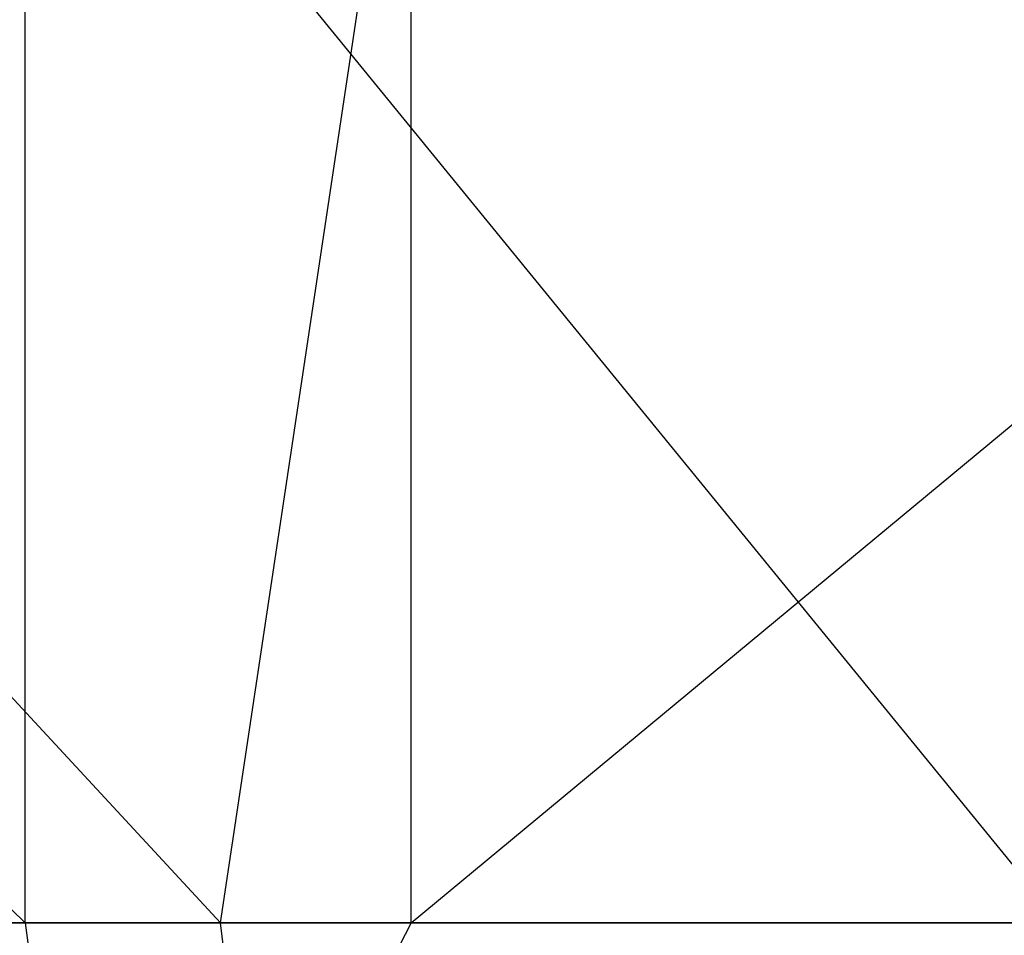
# Model space of a CAD drawing. Extents: x -172 to 172, y -29 to 28.
# Tile 35 of 256: x -144.47 to -139.27, y -14.37 to -9.53. Entities that reach past the tile are written whole.
import ezdxf

# ---------------------------------------------------------------- set-up
doc = ezdxf.new("R2010")
doc.units = 0
doc.header["$LTSCALE"] = 25.4
doc.layers.get('0').update_dxf_attribs({"linetype": 'CONTINUOUS'})

msp = doc.modelspace()

# ---------------------------------------------------------------- linework, layer by layer
at = {"color": 0}
for p, q in [((-144.4391, -14.2997, -1337.556), (-151.393, -7.5997, -1325.9327)), ((-144.4391, -14.2997, -1337.556), (-151.393, -7.5997, -1325.9327)), ((-143.409, -14.2997, -1147.385), (-149.6012, -7.5997, -1157.3679)), ((-143.409, -14.2997, -1147.385), (-149.6012, -7.5997, -1157.3679)), ((-138.9748, -14.2997, -1345.4375), (-144.4391, -7.5997, -1337.556)), ((-144.4391, -14.2997, -1337.556), (-144.4391, -7.5997, -1337.556)), ((-144.4391, -14.2997, -1337.556), (-144.4391, -7.5997, -1337.556)), ((-138.9748, -14.2997, -1345.4375), (-144.4391, -7.5997, -1337.556)), ((-143.409, -14.2997, -1147.385), (-142.4017, -7.5997, -1145.8951)), ((-143.409, -14.2997, -1147.385), (-142.4017, -7.5997, -1145.8951)), ((-142.4017, -14.2997, -1145.8951), (-134.3244, -7.5997, -1135.0226)), ((-142.4017, -14.2997, -1145.8951), (-142.4017, -7.5997, -1145.8951)), ((-142.4017, -14.2997, -1145.8951), (-142.4017, -7.5997, -1145.8951)), ((-142.4017, -14.2997, -1145.8951), (-134.3244, -7.5997, -1135.0226)), ((-144.4391, -14.2997, -1337.556), (-149.4568, -14.2997, -1329.3832)), ((-144.4391, -14.2997, -1337.556), (-149.4568, -14.2997, -1329.3832)), ((-148.515, -14.2997, -1155.5032), (-143.409, -14.2997, -1147.385)), ((-148.515, -14.2997, -1155.5032), (-143.409, -14.2997, -1147.385)), ((-138.9748, -14.2997, -1345.4375), (-144.4391, -14.2997, -1337.556)), ((-144.4391, -14.2997, -1337.556), (-144.2341, -15.8448, -1337.4222)), ((-138.9748, -14.2997, -1345.4375), (-144.4391, -14.2997, -1337.556)), ((-144.4391, -14.2997, -1337.556), (-144.2341, -15.8448, -1337.4222)), ((-143.409, -14.2997, -1147.385), (-142.4017, -14.2997, -1145.8951)), ((-143.409, -14.2997, -1147.385), (-142.4017, -14.2997, -1145.8951)), ((-143.2055, -15.8448, -1147.521), (-143.409, -14.2997, -1147.385)), ((-143.2055, -15.8448, -1147.521), (-143.409, -14.2997, -1147.385)), ((-142.4017, -14.2997, -1145.8951), (-143.2055, -15.8448, -1147.521)), ((-142.4017, -14.2997, -1145.8951), (-143.2055, -15.8448, -1147.521)), ((-142.4017, -14.2997, -1145.8951), (-137.8597, -14.2997, -1139.5632)), ((-142.4017, -14.2997, -1145.8951), (-137.8597, -14.2997, -1139.5632))]:
    msp.add_line(p, q, dxfattribs=at)

doc.saveas('drawing.dxf')
